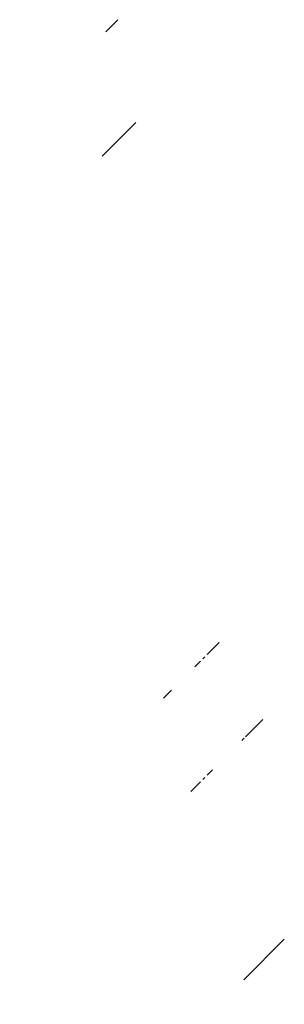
# Model space of a CAD drawing. Header units: millimetres. Extents: x -4576 to 39809, y -642 to 77172.
# Tile 1 of 42: x -4315 to -3558, y -642 to 2171. Entities that reach past the tile are written whole.
import ezdxf

# ---------------------------------------------------------------- set-up
doc = ezdxf.new("R2010")
doc.units = ezdxf.units.MM
doc.linetypes.add('CENTER', pattern=[10.16, 6.35, -1.27, 1.27, -1.27])

# ---------------------------------------------------------------- blocks, each defined once
blk = doc.blocks.new('TIL3Z-2004PR')
at = {"linetype": 'Continuous', "lineweight": 18}
h = blk.add_hatch(dxfattribs=at)
h.set_pattern_fill('ANSI31', style=0)
edge = h.paths.add_edge_path(flags=0)
edge.add_arc((-62.3864, 6.4245), 0.75, 90, 270)
edge.add_arc((-62.3864, 6.4245), 0.75, 270, 450)
h = blk.add_hatch(dxfattribs=at)
h.set_pattern_fill('ANSI34', style=0)
edge = h.paths.add_edge_path(flags=0)
edge.add_line((-65.2829, 0.6745), (-65.5114, 0.4459))
edge.add_line((-65.5114, 0.4459), (-65.5114, -0.0005))
edge.add_line((-65.5114, -0.0005), (-65.4364, -0.0755))
edge.add_line((-65.4364, -0.0755), (-65.1312, -0.0755))
edge.add_spline(control_points=[(-65.1312, -0.0755), (-65.1185, -0.063), (-65.1058, -0.0506), (-65.0931, -0.0381), (-65.0829, -0.028), (-65.0727, -0.018), (-65.0624, -0.0079)], knot_values=[0.001368, 0.001368, 0.001368, 0.001368, 0.001582, 0.001582, 0.001582, 0.001754, 0.001754, 0.001754, 0.001754], weights=[1, 1, 1, 1, 1, 1, 1], degree=3, periodic=0)
edge.add_line((-65.0624, -0.0079), (-65.0624, 0.8568))
edge.add_spline(control_points=[(-65.0624, 0.8568), (-65.0727, 0.8669), (-65.0829, 0.8769), (-65.0931, 0.887), (-65.1058, 0.8995), (-65.1185, 0.912), (-65.1312, 0.9245)], knot_values=[0.001411, 0.001411, 0.001411, 0.001411, 0.001583, 0.001583, 0.001583, 0.001796, 0.001796, 0.001796, 0.001796], weights=[1, 1, 1, 1, 1, 1, 1], degree=3, periodic=0)
edge.add_line((-65.1312, 0.9245), (-65.3079, 0.9245))
edge.add_line((-65.3079, 0.9245), (-65.3079, 1.4245))
edge.add_line((-65.3079, 1.4245), (-65.4364, 1.4245))
edge.add_line((-65.4364, 1.4245), (-65.5114, 1.3495))
edge.add_line((-65.5114, 1.3495), (-65.5114, 0.903))
edge.add_line((-65.5114, 0.903), (-65.2829, 0.6745))
h = blk.add_hatch(dxfattribs=at)
h.set_pattern_fill('ANSI34', style=0)
edge = h.paths.add_edge_path(flags=0)
edge.add_line((-64.3917, -0.0755), (-64.2114, -0.0755))
edge.add_line((-64.2114, -0.0755), (-64.1364, -0.0005))
edge.add_line((-64.1364, -0.0005), (-64.1364, 1.3495))
edge.add_line((-64.1364, 1.3495), (-64.2114, 1.4245))
edge.add_line((-64.2114, 1.4245), (-64.215, 1.4245))
edge.add_line((-64.215, 1.4245), (-64.215, 0.9245))
edge.add_line((-64.215, 0.9245), (-64.3917, 0.9245))
edge.add_spline(control_points=[(-64.3917, 0.9245), (-64.4044, 0.912), (-64.417, 0.8995), (-64.4297, 0.887), (-64.44, 0.8769), (-64.4502, 0.8669), (-64.4605, 0.8568)], knot_values=[0.001368, 0.001368, 0.001368, 0.001368, 0.001582, 0.001582, 0.001582, 0.001754, 0.001754, 0.001754, 0.001754], weights=[1, 1, 1, 1, 1, 1, 1], degree=3, periodic=0)
edge.add_line((-64.4605, 0.8568), (-64.4605, -0.0079))
edge.add_spline(control_points=[(-64.4605, -0.0079), (-64.4502, -0.018), (-64.44, -0.028), (-64.4297, -0.0381), (-64.417, -0.0506), (-64.4044, -0.063), (-64.3917, -0.0755)], knot_values=[0.001411, 0.001411, 0.001411, 0.001411, 0.001583, 0.001583, 0.001583, 0.001796, 0.001796, 0.001796, 0.001796], weights=[1, 1, 1, 1, 1, 1, 1], degree=3, periodic=0)
h = blk.add_hatch(dxfattribs=at)
h.set_pattern_fill('ANSI34', style=0)
edge = h.paths.add_edge_path(flags=0)
edge.add_line((-60.6364, 1.3495), (-60.6364, -0.0005))
edge.add_line((-60.6364, -0.0005), (-60.5614, -0.0755))
edge.add_line((-60.5614, -0.0755), (-60.3812, -0.0755))
edge.add_spline(control_points=[(-60.3812, -0.0755), (-60.3685, -0.063), (-60.3558, -0.0506), (-60.3431, -0.0381), (-60.3329, -0.028), (-60.3227, -0.018), (-60.3124, -0.0079)], knot_values=[0.001368, 0.001368, 0.001368, 0.001368, 0.001582, 0.001582, 0.001582, 0.001754, 0.001754, 0.001754, 0.001754], weights=[1, 1, 1, 1, 1, 1, 1], degree=3, periodic=0)
edge.add_line((-60.3124, -0.0079), (-60.3124, 0.8568))
edge.add_spline(control_points=[(-60.3124, 0.8568), (-60.3227, 0.8669), (-60.3329, 0.8769), (-60.3431, 0.887), (-60.3558, 0.8995), (-60.3685, 0.912), (-60.3812, 0.9245)], knot_values=[0.001411, 0.001411, 0.001411, 0.001411, 0.001583, 0.001583, 0.001583, 0.001796, 0.001796, 0.001796, 0.001796], weights=[1, 1, 1, 1, 1, 1, 1], degree=3, periodic=0)
edge.add_line((-60.3812, 0.9245), (-60.5579, 0.9245))
edge.add_line((-60.5579, 0.9245), (-60.5579, 1.4245))
edge.add_line((-60.5579, 1.4245), (-60.5614, 1.4245))
edge.add_line((-60.5614, 1.4245), (-60.6364, 1.3495))
h = blk.add_hatch(dxfattribs=at)
h.set_pattern_fill('ANSI34', style=0)
edge = h.paths.add_edge_path(flags=0)
edge.add_line((-59.3364, -0.0755), (-59.2614, -0.0005))
edge.add_line((-59.2614, -0.0005), (-59.2614, 0.4459))
edge.add_line((-59.2614, 0.4459), (-59.49, 0.6745))
edge.add_line((-59.49, 0.6745), (-59.2614, 0.903))
edge.add_line((-59.2614, 0.903), (-59.2614, 1.3495))
edge.add_line((-59.2614, 1.3495), (-59.3364, 1.4245))
edge.add_line((-59.3364, 1.4245), (-59.465, 1.4245))
edge.add_line((-59.465, 1.4245), (-59.465, 0.9245))
edge.add_line((-59.465, 0.9245), (-59.6417, 0.9245))
edge.add_spline(control_points=[(-59.6417, 0.9245), (-59.6544, 0.912), (-59.667, 0.8995), (-59.6797, 0.887), (-59.69, 0.8769), (-59.7002, 0.8669), (-59.7105, 0.8568)], knot_values=[0.001368, 0.001368, 0.001368, 0.001368, 0.001582, 0.001582, 0.001582, 0.001754, 0.001754, 0.001754, 0.001754], weights=[1, 1, 1, 1, 1, 1, 1], degree=3, periodic=0)
edge.add_line((-59.7105, 0.8568), (-59.7105, -0.0079))
edge.add_spline(control_points=[(-59.7105, -0.0079), (-59.7002, -0.018), (-59.69, -0.028), (-59.6797, -0.0381), (-59.667, -0.0506), (-59.6544, -0.063), (-59.6417, -0.0755)], knot_values=[0.001411, 0.001411, 0.001411, 0.001411, 0.001583, 0.001583, 0.001583, 0.001796, 0.001796, 0.001796, 0.001796], weights=[1, 1, 1, 1, 1, 1, 1], degree=3, periodic=0)
edge.add_line((-59.6417, -0.0755), (-59.3364, -0.0755))
h = blk.add_hatch(dxfattribs=at)
h.set_pattern_fill('ANSI34', style=0)
edge = h.paths.add_edge_path(flags=0)
edge.add_line((-58.9364, 1.4245), (-59.0114, 1.3495))
edge.add_line((-59.0114, 1.3495), (-59.0114, 0.903))
edge.add_line((-59.0114, 0.903), (-58.7829, 0.6745))
edge.add_line((-58.7829, 0.6745), (-59.0114, 0.4459))
edge.add_line((-59.0114, 0.4459), (-59.0114, -0.0005))
edge.add_line((-59.0114, -0.0005), (-58.9364, -0.0755))
edge.add_line((-58.9364, -0.0755), (-58.8079, -0.0755))
edge.add_line((-58.8079, -0.0755), (-58.8079, 0.4245))
edge.add_line((-58.8079, 0.4245), (-58.6312, 0.4245))
edge.add_spline(control_points=[(-58.6312, 0.4245), (-58.6185, 0.437), (-58.6058, 0.4494), (-58.5931, 0.4619), (-58.5829, 0.472), (-58.5727, 0.482), (-58.5624, 0.4921)], knot_values=[0.001368, 0.001368, 0.001368, 0.001368, 0.001582, 0.001582, 0.001582, 0.001754, 0.001754, 0.001754, 0.001754], weights=[1, 1, 1, 1, 1, 1, 1], degree=3, periodic=0)
edge.add_line((-58.5624, 0.4921), (-58.5624, 1.3568))
edge.add_spline(control_points=[(-58.5624, 1.3568), (-58.5727, 1.3669), (-58.5829, 1.3769), (-58.5931, 1.387), (-58.6058, 1.3995), (-58.6185, 1.412), (-58.6312, 1.4245)], knot_values=[0.001411, 0.001411, 0.001411, 0.001411, 0.001583, 0.001583, 0.001583, 0.001796, 0.001796, 0.001796, 0.001796], weights=[1, 1, 1, 1, 1, 1, 1], degree=3, periodic=0)
edge.add_line((-58.6312, 1.4245), (-58.9364, 1.4245))
h = blk.add_hatch(dxfattribs=at)
h.set_pattern_fill('ANSI34', style=0)
edge = h.paths.add_edge_path(flags=0)
edge.add_line((-57.6364, -0.0005), (-57.6364, 1.3495))
edge.add_line((-57.6364, 1.3495), (-57.7114, 1.4245))
edge.add_line((-57.7114, 1.4245), (-57.8917, 1.4245))
edge.add_spline(control_points=[(-57.8917, 1.4245), (-57.9044, 1.412), (-57.917, 1.3995), (-57.9297, 1.387), (-57.94, 1.3769), (-57.9502, 1.3669), (-57.9605, 1.3568)], knot_values=[0.001368, 0.001368, 0.001368, 0.001368, 0.001582, 0.001582, 0.001582, 0.001754, 0.001754, 0.001754, 0.001754], weights=[1, 1, 1, 1, 1, 1, 1], degree=3, periodic=0)
edge.add_line((-57.9605, 1.3568), (-57.9605, 0.4921))
edge.add_spline(control_points=[(-57.9605, 0.4921), (-57.9502, 0.482), (-57.94, 0.472), (-57.9297, 0.4619), (-57.917, 0.4494), (-57.9044, 0.437), (-57.8917, 0.4245)], knot_values=[0.001411, 0.001411, 0.001411, 0.001411, 0.001583, 0.001583, 0.001583, 0.001796, 0.001796, 0.001796, 0.001796], weights=[1, 1, 1, 1, 1, 1, 1], degree=3, periodic=0)
edge.add_line((-57.8917, 0.4245), (-57.715, 0.4245))
edge.add_line((-57.715, 0.4245), (-57.715, -0.0755))
edge.add_line((-57.715, -0.0755), (-57.7114, -0.0755))
edge.add_line((-57.7114, -0.0755), (-57.6364, -0.0005))
h = blk.add_hatch(dxfattribs=at)
h.set_pattern_fill('ANSI34', style=0)
h.paths.add_polyline_path([(-65.99, 0.6745), (-65.6739, 0.3584), (-65.6739, -0.0255), (-65.5989, -0.0255), (-65.5989, 0.3584), (-65.2829, 0.6745), (-65.5989, 0.9905), (-65.5989, 1.3745), (-65.6739, 1.3745), (-65.6739, 0.9905)], flags=0)
h = blk.add_hatch(dxfattribs=at)
h.set_pattern_fill('ANSI34', style=0)
h.paths.add_polyline_path([(-59.1739, -0.0255), (-59.0989, -0.0255), (-59.0989, 0.3584), (-58.7829, 0.6745), (-59.0989, 0.9905), (-59.0989, 1.3745), (-59.1739, 1.3745), (-59.1739, 0.9905), (-59.49, 0.6745), (-59.1739, 0.3584)], flags=0)
h = blk.add_hatch(dxfattribs=at)
h.set_pattern_fill('ANSI34', style=0)
edge = h.paths.add_edge_path(flags=0)
edge.add_spline(control_points=[(-57.5114, 0.9806), (-57.5534, 0.9378), (-57.5953, 0.8949), (-57.6364, 0.8512)], knot_values=[0.003041, 0.003041, 0.003041, 0.003041, 0.003761, 0.003761, 0.003761, 0.003761], weights=[1, 1, 1, 1], degree=3, periodic=0)
edge.add_line((-57.6364, 0.8512), (-57.6364, 0.4977))
edge.add_spline(control_points=[(-57.6364, 0.4977), (-57.5953, 0.454), (-57.5534, 0.4111), (-57.5114, 0.3683)], knot_values=[0.005525, 0.005525, 0.005525, 0.005525, 0.006248, 0.006248, 0.006248, 0.006248], weights=[1, 1, 1, 1], degree=3, periodic=0)
edge.add_line((-57.5114, 0.3683), (-56.7489, 0.3683))
edge.add_spline(control_points=[(-56.7489, 0.3683), (-56.7112, 0.4068), (-56.6736, 0.4454), (-56.6364, 0.4845)], knot_values=[0.003036, 0.003036, 0.003036, 0.003036, 0.003683, 0.003683, 0.003683, 0.003683], weights=[1, 1, 1, 1], degree=3, periodic=0)
edge.add_line((-56.6364, 0.4845), (-56.6364, 0.4981))
edge.add_line((-56.6364, 0.4981), (-56.9364, 0.4981))
edge.add_line((-56.9364, 0.4981), (-56.9364, 0.8283))
edge.add_line((-56.9364, 0.8283), (-56.6364, 0.8283))
edge.add_line((-56.6364, 0.8283), (-56.6364, 0.8644))
edge.add_spline(control_points=[(-56.6364, 0.8644), (-56.6736, 0.9035), (-56.7112, 0.9421), (-56.7489, 0.9806)], knot_values=[0.005592, 0.005592, 0.005592, 0.005592, 0.006242, 0.006242, 0.006242, 0.006242], weights=[1, 1, 1, 1], degree=3, periodic=0)
edge.add_line((-56.7489, 0.9806), (-57.5114, 0.9806))
h = blk.add_hatch(dxfattribs=at)
h.set_pattern_fill('ANSI32', style=0)
h.paths.add_polyline_path([(-57.5114, -0.0755), (-56.6364, -0.0755), (-56.6364, 0.4259), (-57.5114, 0.4259)], flags=0)
h = blk.add_hatch(dxfattribs=at)
h.set_pattern_fill('ANSI32', style=0)
h.paths.add_polyline_path([(-59.2614, -0.2005), (-59.2614, -0.0755), (-59.5911, -0.0755), (-59.5911, -1.2505), (-59.2013, -1.2505), (-59.2013, -2.0755), (-58.8833, -2.0755), (-58.8833, -0.2005)], flags=0)
h = blk.add_hatch(dxfattribs=at)
h.set_pattern_fill('ANSI32', style=0)
h.paths.add_polyline_path([(-57.6396, -2.0755), (-56.1364, -2.0755), (-56.1364, -0.2005), (-57.6396, -0.2005)], flags=0)

msp = doc.modelspace()

# ---------------------------------------------------------------- block references
at = {"linetype": 'CENTER', "xscale": 76.77343235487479, "yscale": 304.020825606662, "zscale": 76.77343235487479}
msp.add_blockref('TIL3Z-2004PR', (751.384, -10.526), dxfattribs=at)

doc.saveas('drawing.dxf')
